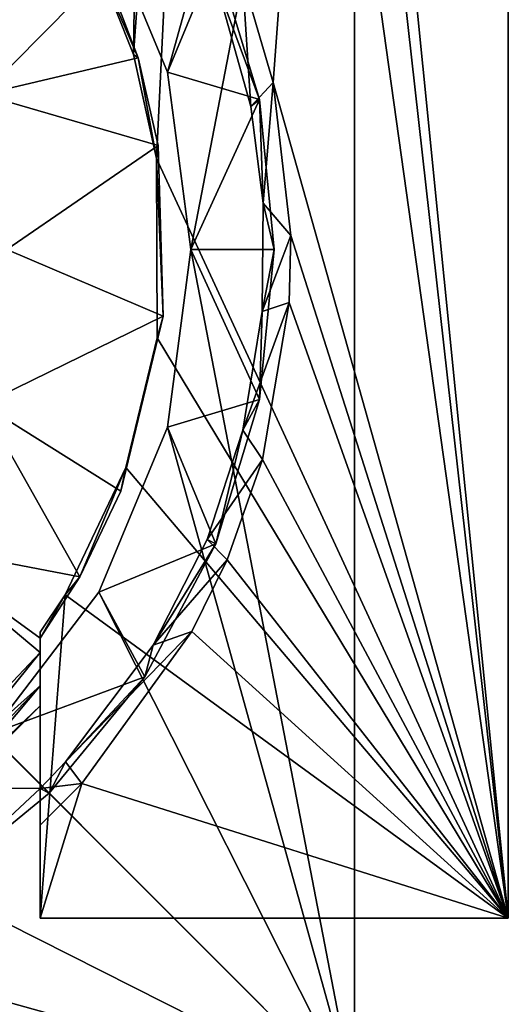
# Model space of a CAD drawing. Header units: metres. Extents: x 1237 to 1550, y -594 to -383.
# Tile 30 of 47: x 1502.51 to 1509.81, y -514.09 to -499.36. Entities that reach past the tile are written whole.
import ezdxf

# ---------------------------------------------------------------- set-up
doc = ezdxf.new("R2010")
doc.units = ezdxf.units.M

msp = doc.modelspace()

# ---------------------------------------------------------------- linework, layer by layer
at = {"layer": 'None'}
for points in [[(1505.836792, -498.727783, 130), (1506.294922, -500.29657, 130), (1509.814331, -452.797882, 130)], [(1509.814331, -452.797882, 130), (1506.294922, -500.29657, 130), (1509.814331, -512.797913, 130)], [(1509.814331, -512.797913, 103), (1506.307495, -477.797882, 103), (1509.814331, -452.797882, 103)], [(1509.814331, -512.797913, 103), (1509.814331, -452.797882, 103), (1509.814331, -512.797913, 130)], [(1509.814331, -452.797882, 103), (1509.814331, -452.797882, 130), (1509.814331, -512.797913, 130)], [(1506.115967, -479.888306, 103), (1506.307495, -477.797882, 103), (1509.814331, -512.797913, 103)], [(1505.500488, -482.028809, 103), (1506.115967, -479.888306, 103), (1509.814331, -512.797913, 103)], [(1504.554688, -501.436981, 103), (1504.206421, -499.8797, 103), (1505.500488, -482.028809, 103)], [(1504.206421, -499.8797, 103), (1504.433594, -484.087799, 103), (1505.500488, -482.028809, 103)], [(1504.554688, -501.436981, 103), (1505.500488, -482.028809, 103), (1509.814331, -512.797913, 103)], [(1504.206421, -499.8797, 103), (1503.660522, -498.499969, 103), (1504.433594, -484.087799, 103)], [(1507.514282, -490.0979, 336), (1482.114258, -490.0979, 336), (1507.514282, -515.497925, 336)], [(1482.114258, -490.0979, 336), (1482.114258, -515.497925, 336), (1507.514282, -515.497925, 336)], [(1507.514282, -490.0979, 135), (1504.715088, -500.144989, 135), (1503.69104, -497.672882, 135)], [(1505.064331, -502.797882, 135), (1504.715088, -500.144989, 135), (1507.514282, -490.0979, 135)], [(1507.514282, -515.497925, 135), (1505.064331, -502.797882, 135), (1507.514282, -490.0979, 135)], [(1507.514282, -490.0979, 336), (1507.514282, -515.497925, 336), (1507.514282, -490.0979, 135)], [(1507.514282, -515.497925, 336), (1507.514282, -515.497925, 135), (1507.514282, -490.0979, 135)], [(1503.69104, -497.672882, 135), (1504.715088, -500.144989, 135), (1503.69104, -497.672882, 134)], [(1504.715088, -500.144989, 135), (1504.715088, -500.144989, 134), (1503.69104, -497.672882, 134)], [(1504.715088, -500.144989, 134), (1505.438965, -498.397034, 134), (1503.69104, -497.672882, 134)], [(1500.881958, -498.389496, 104), (1503.778442, -498.626038, 104), (1501.947266, -500.480255, 104)], [(1506.093384, -500.554352, 134), (1505.438965, -498.397034, 134), (1504.715088, -500.144989, 134)], [(1506.093384, -500.554352, 134), (1505.44751, -498.816345, 129.624344), (1505.438965, -498.397034, 134)], [(1503.778442, -498.626038, 104), (1504.276367, -499.929047, 104), (1501.947266, -500.480255, 104)], [(1504.206421, -499.8797, 103), (1504.276367, -499.929047, 104), (1503.660522, -498.499969, 103)], [(1504.276367, -499.929047, 104), (1503.778442, -498.626038, 104), (1503.660522, -498.499969, 103)], [(1505.836792, -498.727783, 130), (1505.44751, -498.816345, 129.624344), (1505.964844, -500.658112, 129.624344)], [(1506.294922, -500.29657, 130), (1505.836792, -498.727783, 130), (1505.964844, -500.658112, 129.624344)], [(1506.093384, -500.554352, 134), (1505.964844, -500.658112, 129.624344), (1505.44751, -498.816345, 129.624344)], [(1501.947266, -500.480255, 104), (1504.276367, -499.929047, 104), (1504.578491, -501.242218, 104)], [(1504.276367, -499.929047, 104), (1504.206421, -499.8797, 103), (1504.554688, -501.436981, 103)], [(1504.578491, -501.242218, 104), (1504.276367, -499.929047, 104), (1504.554688, -501.436981, 103)], [(1504.715088, -500.144989, 135), (1505.064331, -502.797882, 135), (1504.715088, -500.144989, 134)], [(1505.064331, -502.797882, 135), (1505.064331, -502.797882, 134), (1504.715088, -500.144989, 134)], [(1505.064331, -502.797882, 134), (1506.093384, -500.554352, 134), (1504.715088, -500.144989, 134)], [(1506.294922, -500.29657, 130), (1505.964844, -500.658112, 129.624344), (1506.146606, -502.102509, 129.624344)], [(1506.562378, -502.587799, 130), (1506.294922, -500.29657, 130), (1506.146606, -502.102509, 129.624344)], [(1506.294922, -500.29657, 130), (1506.562378, -502.587799, 130), (1509.814331, -512.797913, 130)], [(1501.947266, -500.480255, 104), (1504.578491, -501.242218, 104), (1502.314331, -502.797882, 104)], [(1505.064331, -502.797882, 134), (1506.314331, -502.797882, 134), (1506.093384, -500.554352, 134)], [(1506.146606, -502.102509, 129.624344), (1505.964844, -500.658112, 129.624344), (1506.093384, -500.554352, 134)], [(1506.314331, -502.797882, 134), (1506.146606, -502.102509, 129.624344), (1506.093384, -500.554352, 134)], [(1504.578491, -501.242218, 104), (1504.651367, -503.794098, 104), (1502.314331, -502.797882, 104)], [(1504.578491, -501.242218, 104), (1504.554688, -501.436981, 103), (1504.651367, -503.794098, 104)], [(1504.554688, -501.436981, 103), (1504.560425, -504.11676, 103), (1504.651367, -503.794098, 104)], [(1504.560425, -504.11676, 103), (1504.554688, -501.436981, 103), (1509.814331, -512.797913, 103)], [(1506.562378, -502.587799, 130), (1506.146606, -502.102509, 129.624344), (1506.130737, -503.72171, 129.624344)], [(1506.130737, -503.72171, 129.624344), (1506.146606, -502.102509, 129.624344), (1506.314331, -502.797882, 134)], [(1506.53772, -503.588379, 130), (1506.562378, -502.587799, 130), (1506.130737, -503.72171, 129.624344)], [(1509.814331, -512.797913, 130), (1506.562378, -502.587799, 130), (1506.53772, -503.588379, 130)], [(1502.314331, -502.797882, 104), (1504.651367, -503.794098, 104), (1501.947266, -505.115509, 104)], [(1504.715088, -505.450806, 135), (1505.064331, -502.797882, 135), (1507.514282, -515.497925, 135)], [(1505.064331, -502.797882, 135), (1504.715088, -505.450806, 135), (1505.064331, -502.797882, 134)], [(1504.715088, -505.450806, 135), (1504.715088, -505.450806, 134), (1505.064331, -502.797882, 134)], [(1504.715088, -505.450806, 134), (1506.093384, -505.041443, 134), (1505.064331, -502.797882, 134)], [(1506.093384, -505.041443, 134), (1506.314331, -502.797882, 134), (1505.064331, -502.797882, 134)], [(1506.093384, -505.041443, 134), (1506.130737, -503.72171, 129.624344), (1506.314331, -502.797882, 134)], [(1506.137573, -505.935516, 130), (1506.53772, -503.588379, 130), (1505.842651, -505.497986, 129.624344)], [(1506.53772, -503.588379, 130), (1506.130737, -503.72171, 129.624344), (1505.842651, -505.497986, 129.624344)], [(1506.53772, -503.588379, 130), (1506.137573, -505.935516, 130), (1509.814331, -512.797913, 130)], [(1505.842651, -505.497986, 129.624344), (1506.130737, -503.72171, 129.624344), (1506.093384, -505.041443, 134)], [(1504.651367, -503.794098, 104), (1504.017456, -506.411896, 104), (1501.947266, -505.115509, 104)], [(1504.093262, -506.057892, 103), (1504.017456, -506.411896, 104), (1504.651367, -503.794098, 104)], [(1504.651367, -503.794098, 104), (1504.560425, -504.11676, 103), (1504.093262, -506.057892, 103)], [(1509.814331, -512.797913, 103), (1504.093262, -506.057892, 103), (1504.560425, -504.11676, 103)], [(1505.438965, -507.198761, 134), (1506.093384, -505.041443, 134), (1504.715088, -505.450806, 134)], [(1505.438965, -507.198761, 134), (1505.842651, -505.497986, 129.624344), (1506.093384, -505.041443, 134)], [(1501.947266, -505.115509, 104), (1503.40625, -507.690674, 104), (1500.881958, -507.206299, 104)], [(1501.947266, -505.115509, 104), (1504.017456, -506.411896, 104), (1503.40625, -507.690674, 104)], [(1503.69104, -507.922882, 135), (1504.715088, -505.450806, 135), (1507.514282, -515.497925, 135)], [(1504.715088, -505.450806, 135), (1503.69104, -507.922882, 135), (1504.715088, -505.450806, 134)], [(1503.69104, -507.922882, 135), (1503.69104, -507.922882, 134), (1504.715088, -505.450806, 134)], [(1503.69104, -507.922882, 134), (1505.438965, -507.198761, 134), (1504.715088, -505.450806, 134)], [(1506.137573, -505.935516, 130), (1505.842651, -505.497986, 129.624344), (1505.307983, -507.133453, 129.624344)], [(1505.438965, -507.198761, 134), (1505.307983, -507.133453, 129.624344), (1505.842651, -505.497986, 129.624344)], [(1505.610596, -507.434967, 130), (1506.137573, -505.935516, 130), (1505.307983, -507.133453, 129.624344)], [(1506.137573, -505.935516, 130), (1505.610596, -507.434967, 130), (1509.814331, -512.797913, 130)], [(1503.184326, -507.962128, 103), (1503.40625, -507.690674, 104), (1504.093262, -506.057892, 103)], [(1503.184326, -507.962128, 103), (1504.093262, -506.057892, 103), (1509.814331, -512.797913, 103)], [(1503.40625, -507.690674, 104), (1504.017456, -506.411896, 104), (1504.093262, -506.057892, 103)], [(1505.610596, -507.434967, 130), (1505.307983, -507.133453, 129.624344), (1504.504395, -508.715454, 129.624344)], [(1504.504395, -508.715454, 129.624344), (1505.307983, -507.133453, 129.624344), (1505.438965, -507.198761, 134)], [(1503.40625, -507.690674, 104), (1502.814331, -508.608276, 104), (1500.881958, -507.206299, 104)], [(1500.881958, -507.206299, 104), (1502.814331, -508.608276, 104), (1502.814331, -508.825165, 104)], [(1502.814331, -508.825165, 104), (1501.254517, -510.469391, 104), (1500.881958, -507.206299, 104)], [(1504.376221, -509.186951, 134), (1505.438965, -507.198761, 134), (1503.69104, -507.922882, 134)], [(1504.376221, -509.186951, 134), (1504.504395, -508.715454, 129.624344), (1505.438965, -507.198761, 134)], [(1505.082642, -508.509552, 130), (1505.610596, -507.434967, 130), (1504.504395, -508.715454, 129.624344)], [(1509.814331, -512.797913, 130), (1505.610596, -507.434967, 130), (1505.082642, -508.509552, 130)], [(1502.814331, -508.608276, 104), (1503.40625, -507.690674, 104), (1503.184326, -507.962128, 103)], [(1502.062134, -510.045746, 135), (1503.69104, -507.922882, 135), (1507.514282, -515.497925, 135)], [(1503.69104, -507.922882, 135), (1502.062134, -510.045746, 135), (1503.69104, -507.922882, 134)], [(1502.062134, -510.045746, 135), (1502.062134, -510.045746, 134), (1503.69104, -507.922882, 134)], [(1502.062134, -510.045746, 134), (1504.376221, -509.186951, 134), (1503.69104, -507.922882, 134)], [(1502.814331, -508.518646, 103), (1502.814331, -508.608276, 104), (1503.184326, -507.962128, 103)], [(1502.814331, -512.797913, 103), (1503.184326, -507.962128, 103), (1509.814331, -512.797913, 103)], [(1502.814331, -512.797913, 103), (1502.814331, -508.518646, 103), (1503.184326, -507.962128, 103)], [(1502.814331, -509.319794, 104.103905), (1502.814331, -508.518646, 103), (1502.814331, -512.797913, 103)], [(1502.814331, -509.319794, 104.103905), (1502.814331, -508.825165, 104), (1502.814331, -508.518646, 103)], [(1502.814331, -508.825165, 104), (1502.814331, -508.608276, 104), (1502.814331, -508.518646, 103)], [(1503.434082, -510.78299, 130), (1505.082642, -508.509552, 130), (1503.192749, -510.460693, 129.624344)], [(1505.082642, -508.509552, 130), (1504.504395, -508.715454, 129.624344), (1503.192749, -510.460693, 129.624344)], [(1503.434082, -510.78299, 130), (1509.814331, -512.797913, 130), (1505.082642, -508.509552, 130)], [(1503.192749, -510.460693, 129.624344), (1504.504395, -508.715454, 129.624344), (1504.376221, -509.186951, 134)], [(1501.370117, -510.607025, 104.033417), (1501.254517, -510.469391, 104), (1502.814331, -508.825165, 104)], [(1502.814331, -508.825165, 104), (1502.814331, -509.319794, 104.103905), (1501.370117, -510.607025, 104.033417)], [(1502.062134, -510.045746, 134), (1502.946045, -510.929626, 134), (1504.376221, -509.186951, 134)], [(1502.946045, -510.929626, 134), (1503.192749, -510.460693, 129.624344), (1504.376221, -509.186951, 134)], [(1502.814331, -509.319794, 104.103905), (1501.477417, -510.734863, 104.139656), (1501.370117, -510.607025, 104.033417)], [(1501.477417, -510.734863, 104.139656), (1502.814331, -509.319794, 104.103905), (1501.550049, -510.82135, 104.303024)], [(1502.814331, -509.319794, 104.103905), (1502.814331, -509.623474, 104.483345), (1501.550049, -510.82135, 104.303024)], [(1502.814331, -509.623474, 104.483345), (1502.814331, -509.319794, 104.103905), (1502.814331, -512.797913, 103)], [(1501.550049, -510.82135, 104.303024), (1502.814331, -509.623474, 104.483345), (1501.575684, -510.852173, 104.483345)], [(1501.575684, -510.852173, 104.483345), (1502.814331, -509.623474, 104.483345), (1502.814331, -510.85498, 129.624344)], [(1502.814331, -512.797913, 103), (1502.814331, -510.85498, 129.624344), (1502.814331, -509.623474, 104.483345)], [(1499.939331, -511.674652, 135), (1502.062134, -510.045746, 135), (1507.514282, -515.497925, 135)], [(1501.203369, -512.359802, 134), (1502.946045, -510.929626, 134), (1502.062134, -510.045746, 134)], [(1503.434082, -510.78299, 130), (1503.192749, -510.460693, 129.624344), (1502.814331, -510.85498, 129.624344)], [(1502.814331, -510.85498, 129.624344), (1503.192749, -510.460693, 129.624344), (1502.946045, -510.929626, 134)], [(1501.203369, -512.359802, 134), (1501.575684, -510.852173, 104.483345), (1502.814331, -510.85498, 129.624344)], [(1502.814331, -511.403839, 130), (1503.434082, -510.78299, 130), (1502.814331, -510.85498, 129.624344)], [(1502.814331, -511.403839, 130), (1502.814331, -512.797913, 130), (1503.434082, -510.78299, 130)], [(1502.814331, -512.797913, 130), (1509.814331, -512.797913, 130), (1503.434082, -510.78299, 130)], [(1501.203369, -512.359802, 134), (1502.814331, -510.85498, 129.624344), (1502.946045, -510.929626, 134)], [(1502.814331, -511.403839, 130), (1502.814331, -510.85498, 129.624344), (1502.814331, -512.797913, 103)], [(1502.814331, -512.797913, 130), (1502.814331, -511.403839, 130), (1502.814331, -512.797913, 103)], [(1507.514282, -515.497925, 135), (1497.467163, -512.698608, 135), (1499.939331, -511.674652, 135)], [(1494.814331, -513.047913, 135), (1497.467163, -512.698608, 135), (1507.514282, -515.497925, 135)], [(1502.814331, -512.797913, 130), (1502.814331, -512.797913, 103), (1509.814331, -512.797913, 130)], [(1502.814331, -512.797913, 103), (1509.814331, -512.797913, 103), (1509.814331, -512.797913, 130)], [(1482.114258, -515.497925, 135), (1494.814331, -513.047913, 135), (1507.514282, -515.497925, 135)]]:
    msp.add_3dface(points, dxfattribs=at)

doc.saveas('drawing.dxf')
